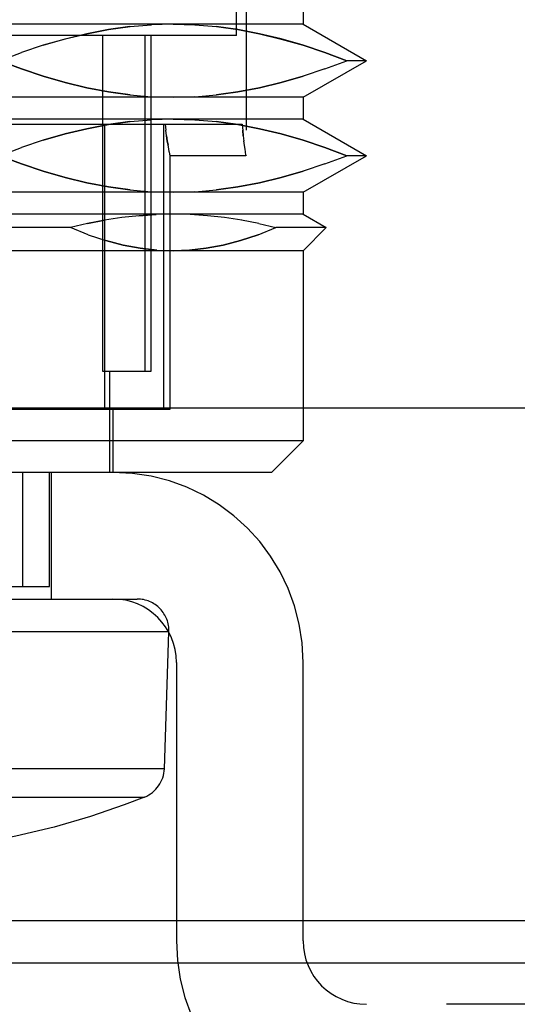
# Model space of a CAD drawing. Header units: inches. Extents: x 0 to 77.3, y 0 to 50.
# Tile 12 of 23: x 32.665 to 32.974, y 10.848 to 11.46. Entities that reach past the tile are written whole.
import ezdxf

# ---------------------------------------------------------------- set-up
doc = ezdxf.new("R2010")
doc.units = ezdxf.units.IN
doc.header["$LTSCALE"] = 4.25
doc.header["$MEASUREMENT"] = 0
doc.linetypes.add('HIDDEN', pattern=[0.2, 0.1, -0.1])
doc.layers.get('0').update_dxf_attribs({"linetype": 'CONTINUOUS'})
doc.layers.add('DEFAULT_2', color=8, linetype='HIDDEN')
doc.layers.add('DOOR_ASSEMBLY', color=7, linetype='CONTINUOUS')

msp = doc.modelspace()

# ---------------------------------------------------------------- linework, layer by layer
at = {"color": 3, "linetype": 'Continuous'}
msp.add_line((33.47509, 10.87309), (18.15274, 10.87309), dxfattribs=at)
at = {"layer": 'DEFAULT_2', "color": 8, "linetype": 'HIDDEN'}
msp.add_line((18.20929, 11.21825), (33.41853, 11.21825), dxfattribs=at)
at = {"layer": 'DOOR_ASSEMBLY', "color": 8, "linetype": 'HIDDEN'}
for p, q in [((32.80553, 11.81601), (32.80553, 11.37534)), ((32.79962, 11.44987), (32.79962, 11.48924)), ((32.84096, 11.47045), (32.84096, 11.45685)), ((32.84096, 11.45685), (32.28978, 11.45685)), ((32.7334, 11.45535), (32.74687, 11.45647)), ((32.76024, 11.45685), (32.74683, 11.45647)), ((32.76024, 11.45685), (32.77365, 11.45647)), ((32.84096, 11.45685), (32.88033, 11.43412)), ((32.79962, 11.44987), (32.33112, 11.44987)), ((32.71631, 11.44987), (32.71631, 11.24121)), ((32.74257, 11.44987), (32.74257, 11.24121)), ((32.74647, 11.24121), (32.74647, 11.44987)), ((32.67956, 11.44376), (32.66598, 11.43924)), ((32.65242, 11.43412), (32.666, 11.43925)), ((32.85449, 11.42901), (32.84092, 11.42449)), ((32.84096, 11.41139), (32.88033, 11.43412)), ((32.85448, 11.429), (32.86806, 11.43412)), ((32.88033, 11.43412), (32.86806, 11.43412)), ((32.84096, 11.41139), (32.28978, 11.41139)), ((32.74683, 11.41178), (32.76024, 11.41139)), ((32.77365, 11.41178), (32.76024, 11.41139)), ((32.77361, 11.41178), (32.78708, 11.4129)), ((32.84096, 11.41139), (32.84096, 11.3978)), ((32.84096, 11.3978), (32.28978, 11.3978)), ((32.59946, 11.39475), (32.80309, 11.39475)), ((32.71785, 11.21759), (32.71785, 11.39475)), ((32.7334, 11.39629), (32.74687, 11.39742)), ((32.76024, 11.3978), (32.74683, 11.39741)), ((32.75422, 11.39475), (32.75422, 11.21759)), ((32.75524, 11.39475), (32.75569, 11.39092)), ((32.76024, 11.3978), (32.77365, 11.39741)), ((32.84096, 11.3978), (32.88033, 11.37507)), ((32.75615, 11.38741), (32.75569, 11.39094)), ((32.80381, 11.38739), (32.80344, 11.39089)), ((32.80381, 11.38739), (32.8042, 11.38422)), ((32.65242, 11.37507), (32.666, 11.38019)), ((32.67956, 11.3847), (32.66598, 11.38018)), ((32.80456, 11.3815), (32.80419, 11.38425)), ((32.80488, 11.37923), (32.80455, 11.38152)), ((32.80548, 11.37507), (32.75822, 11.37507)), ((32.75828, 11.21759), (32.75828, 11.37534)), ((32.80515, 11.37743), (32.80488, 11.37925)), ((32.80548, 11.37534), (32.80515, 11.37744)), ((32.80548, 11.37533), (32.80553, 11.37508)), ((32.84096, 11.35234), (32.88033, 11.37507)), ((32.85448, 11.36995), (32.86806, 11.37507)), ((32.88033, 11.37507), (32.86806, 11.37507)), ((32.85449, 11.36995), (32.84092, 11.36544)), ((32.84096, 11.35234), (32.28978, 11.35234)), ((32.74683, 11.35273), (32.76024, 11.35234)), ((32.77365, 11.35273), (32.76024, 11.35234)), ((32.77361, 11.35272), (32.78708, 11.35385)), ((32.84096, 11.35234), (32.84096, 11.33874)), ((32.84096, 11.33874), (32.28978, 11.33874)), ((32.739, 11.3378), (32.74963, 11.33851)), ((32.79214, 11.33662), (32.78147, 11.3378)), ((32.84096, 11.33874), (32.85537, 11.33042)), ((32.70703, 11.33293), (32.71767, 11.33499)), ((32.72837, 11.33663), (32.71767, 11.33499)), ((32.80281, 11.33499), (32.79211, 11.33663)), ((32.81345, 11.33293), (32.80276, 11.335)), ((32.81342, 11.33293), (32.82408, 11.33042)), ((32.6964, 11.33042), (32.43433, 11.33042)), ((32.70751, 11.32593), (32.6964, 11.33042)), ((32.70747, 11.32594), (32.71844, 11.32228)), ((32.85537, 11.33042), (32.82408, 11.33042)), ((32.84096, 11.31601), (32.85537, 11.33042)), ((32.84096, 11.31601), (32.28978, 11.31601)), ((32.84096, 11.31601), (32.84096, 11.1979)), ((32.71631, 11.24121), (32.74647, 11.24121)), ((32.72088, 11.17822), (32.72088, 11.24121)), ((32.37246, 11.21759), (32.75828, 11.21759)), ((32.72285, 11.21759), (32.72285, 11.17822)), ((32.84096, 11.1979), (32.28978, 11.1979)), ((32.82127, 11.17822), (32.84096, 11.1979)), ((32.82127, 11.17822), (32.30946, 11.17822)), ((32.66653, 11.17822), (32.66653, 11.10735)), ((32.68348, 11.10735), (32.68348, 11.17822)), ((32.68446, 11.17822), (32.68446, 11.09948)), ((32.44726, 11.10735), (32.68348, 11.10735)), ((32.32915, 11.09948), (32.73793, 11.09948)), ((32.7576, 11.07914), (32.37313, 11.07914)), ((32.75476, 10.99398), (32.7576, 11.07914)), ((32.76222, 11.06011), (32.76222, 10.88688)), ((32.84096, 10.88688), (32.84096, 11.06011)), ((32.75476, 10.99398), (32.37597, 10.99398)), ((32.38828, 10.97638), (32.74246, 10.97638)), ((32.73615, 10.97638), (32.74246, 10.97638)), ((33.35506, 10.84751), (32.88033, 10.84751))]:
    msp.add_line(p, q, dxfattribs=at)
at = {"layer": 'DOOR_ASSEMBLY', "color": 3, "linetype": 'Continuous'}
msp.add_line((17.93337, 10.89971), (33.69337, 10.89971), dxfattribs=at)
at = {"layer": 'DOOR_ASSEMBLY', "color": 8, "linetype": 'HIDDEN'}
for points in [[(32.7334, 11.45535), (32.71998, 11.45348), (32.70653, 11.45091), (32.69304, 11.44765), (32.67952, 11.44374)], [(32.67956, 11.44376), (32.69309, 11.44767), (32.7066, 11.45094), (32.72005, 11.4535), (32.73347, 11.45536)], [(32.77361, 11.45647), (32.78708, 11.45535), (32.8005, 11.45348), (32.81395, 11.45091), (32.82744, 11.44765), (32.84096, 11.44374), (32.85449, 11.43924), (32.86806, 11.43412)], [(32.86806, 11.43412), (32.85448, 11.43925), (32.84092, 11.44376), (32.82738, 11.44767), (32.81388, 11.45094), (32.80043, 11.4535), (32.78701, 11.45536)], [(32.73347, 11.41289), (32.72005, 11.41474), (32.7066, 11.41731), (32.6931, 11.42057), (32.67956, 11.42449), (32.666, 11.429), (32.65242, 11.43412)], [(32.65242, 11.43412), (32.66598, 11.42901), (32.67952, 11.42451), (32.69304, 11.4206), (32.70653, 11.41734), (32.71997, 11.41477), (32.7334, 11.4129), (32.74687, 11.41178)], [(32.78701, 11.41289), (32.80043, 11.41474), (32.81388, 11.41731), (32.82738, 11.42057), (32.84092, 11.42449)], [(32.84096, 11.42451), (32.82744, 11.4206), (32.81395, 11.41734), (32.8005, 11.41477), (32.78708, 11.4129)], [(32.7334, 11.39629), (32.71998, 11.39443), (32.70653, 11.39186), (32.69304, 11.3886), (32.67952, 11.38469)], [(32.67956, 11.3847), (32.69309, 11.38862), (32.7066, 11.39188), (32.72005, 11.39445), (32.73347, 11.3963)], [(32.77361, 11.39742), (32.78708, 11.39629), (32.8005, 11.39443), (32.81395, 11.39186), (32.82744, 11.3886), (32.84096, 11.38469), (32.85449, 11.38018), (32.86806, 11.37507)], [(32.86806, 11.37507), (32.85448, 11.38019), (32.84092, 11.3847), (32.82738, 11.38862), (32.81388, 11.39188), (32.80043, 11.39445), (32.78701, 11.3963)], [(32.80309, 11.39475), (32.80345, 11.39086), (32.80382, 11.38736)], [(32.7578, 11.37746), (32.75746, 11.37927), (32.75706, 11.38156), (32.75661, 11.3843), (32.75614, 11.38744)], [(32.75615, 11.38741), (32.75661, 11.38428), (32.75706, 11.38155)], [(32.73347, 11.35383), (32.72005, 11.35569), (32.7066, 11.35826), (32.6931, 11.36152), (32.67956, 11.36544), (32.666, 11.36995), (32.65242, 11.37507)], [(32.65242, 11.37507), (32.66598, 11.36995), (32.67952, 11.36545), (32.69304, 11.36154), (32.70653, 11.35828), (32.71997, 11.35571), (32.7334, 11.35385), (32.74687, 11.35272)], [(32.7578, 11.37746), (32.75806, 11.37614), (32.75822, 11.37534), (32.75828, 11.37507)], [(32.78701, 11.35383), (32.80043, 11.35569), (32.81388, 11.35826), (32.82738, 11.36152), (32.84092, 11.36544)], [(32.84096, 11.36545), (32.82744, 11.36154), (32.81395, 11.35828), (32.8005, 11.35571), (32.78708, 11.35385)], [(32.76024, 11.33874), (32.74963, 11.3385), (32.73901, 11.3378), (32.72834, 11.33662)], [(32.78148, 11.3378), (32.77085, 11.33851), (32.76024, 11.33874)], [(32.71772, 11.335), (32.70706, 11.33293), (32.6964, 11.33042)], [(32.81301, 11.32594), (32.80209, 11.3223), (32.79132, 11.3195), (32.78074, 11.31753), (32.77038, 11.31637), (32.76024, 11.31601)], [(32.77035, 11.31637), (32.78069, 11.31753), (32.79127, 11.31949), (32.80204, 11.32228), (32.81297, 11.32593), (32.82408, 11.33042)], [(32.71839, 11.3223), (32.72916, 11.3195), (32.73974, 11.31753), (32.7501, 11.31637), (32.76024, 11.31601)], [(32.75013, 11.31637), (32.73979, 11.31753), (32.72921, 11.31949), (32.71844, 11.32228)], [(32.74246, 10.97638), (32.72976, 10.97147), (32.70895, 10.9643), (32.68625, 10.9577), (32.6625, 10.95207), (32.65048, 10.94972)]]:
    msp.add_lwpolyline(points, dxfattribs=at)
for centre, radius, start, end in [((32.72285, 11.06011), 0.11811, 0, 90), ((32.72285, 11.06011), 0.03937, 0, 90), ((32.73793, 11.07979), 0.01969, 358.09085, 90), ((32.73509, 10.99464), 0.01969, 291.9758, 358.09085), ((32.88033, 10.88688), 0.11811, 180, 270), ((32.88033, 10.88688), 0.03937, 180, 270)]:
    msp.add_arc(centre, radius, start, end, dxfattribs=at)

doc.saveas('drawing.dxf')
